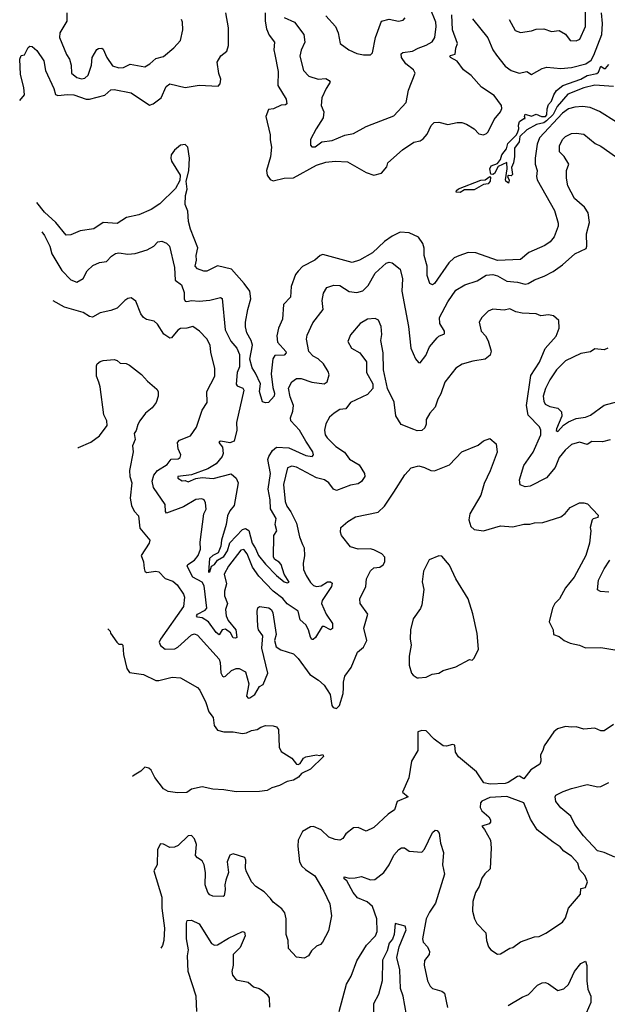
# Model space of a CAD drawing. Extents: x 2199565 to 2323334, y 894172 to 1018966.
# Tile 147 of 256: x 2207494 to 2211296, y 958353 to 964720. Entities that reach past the tile are written whole.
import ezdxf

# ---------------------------------------------------------------- set-up
doc = ezdxf.new("R2010")
doc.units = 0

msp = doc.modelspace()

# ---------------------------------------------------------------- linework, layer by layer
at = {"layer": '0CON10XD'}
for points in [[(2209205, 964733.1), (2209273.3, 964703.3), (2209332.1, 964625), (2209338.5, 964575), (2209316.1, 964523.9), (2209307.5, 964485), (2209331.2, 964391.2), (2209364.7, 964354.7), (2209425, 964335.5), (2209475, 964339.6), (2209497.4, 964327.4), (2209503.8, 964315), (2209477.3, 964275), (2209449.1, 964215), (2209445.6, 964165), (2209461.9, 964125), (2209458.6, 964085), (2209412.5, 964015), (2209376.2, 963945), (2209375, 963907.5), (2209385, 963898.8), (2209405, 963898), (2209450, 963930), (2209515, 963937.8), (2209597.8, 963972.2), (2209655, 963984.4), (2209735, 964030), (2209775, 964044.3), (2209915, 964098.1), (2209995.4, 964184.6), (2210010.8, 964265), (2210052.2, 964375), (2210041.9, 964395), (2209992.5, 964435), (2209964.3, 964475), (2209961.3, 964498.7), (2209972.7, 964507.3), (2210035, 964515.4), (2210073.1, 964536.9), (2210124, 964555), (2210162.8, 964577.2), (2210179.5, 964605), (2210188.7, 964675), (2210186.2, 964705), (2210149.6, 964795)], [(2210661.1, 964721.1), (2210700.7, 964650.7), (2210735, 964637.5), (2210805, 964648.1), (2210835, 964658.1), (2210885, 964661.9), (2210935, 964643.1), (2210985, 964650), (2211025.4, 964625.4), (2211055.7, 964585.7), (2211095, 964582.9), (2211119.2, 964595), (2211155.4, 964675), (2211155.2, 964804.8)], [(2207495.6, 964196.4), (2207526.6, 964233.4), (2207521.2, 964281.2), (2207500, 964365), (2207494.4, 964465.6), (2207505, 964487.5), (2207525, 964492.5), (2207549.3, 964540.7), (2207560.7, 964549.3), (2207575, 964546), (2207605, 964520), (2207649.7, 964455), (2207661, 964391), (2207715.4, 964275), (2207725.4, 964235.4), (2207740.6, 964230.6), (2207803.1, 964236.9), (2207845, 964234.3), (2207925, 964205.8), (2207945, 964205.2), (2208045, 964232.5), (2208085, 964265.4), (2208105, 964269.6), (2208215, 964246), (2208335, 964168.2), (2208357.5, 964175), (2208410, 964215), (2208443, 964287), (2208465, 964304.4), (2208565, 964281.8), (2208655, 964296.5), (2208779.5, 964290.5), (2208790.6, 964305), (2208796.7, 964335), (2208782.3, 964372.3), (2208772.5, 964445), (2208795, 964485.8), (2208835, 964516.7), (2208846.1, 964553.9), (2208846.3, 964666.3), (2208828.9, 964765)], [(2207798.5, 964765), (2207798.9, 964711.1), (2207753.1, 964635), (2207751.9, 964605), (2207796.9, 964495), (2207817.1, 964465), (2207826.9, 964425), (2207828.6, 964375), (2207865, 964347.1), (2207895, 964338.6), (2207915, 964341.4), (2207938.5, 964361.5), (2207958.2, 964425), (2207963.6, 964475), (2207993.1, 964526.9), (2208005, 964534.3), (2208025, 964535.7), (2208035, 964530), (2208058.5, 964475), (2208095, 964422.5), (2208135, 964408.9), (2208165, 964410.6), (2208208.3, 964431.7), (2208305, 964416), (2208336.4, 964433.6), (2208375, 964468.6), (2208425, 964482.2), (2208492.4, 964537.6), (2208533.9, 964586.1), (2208549.4, 964655), (2208547.3, 964705), (2208540.5, 964720.5)], [(2209081.9, 964765), (2209081.5, 964711.5), (2209091.3, 964661.3), (2209109.4, 964619.4), (2209143.8, 964575), (2209138.7, 964525), (2209144, 964495), (2209167.3, 964385), (2209165.5, 964295), (2209219.2, 964205), (2209223.6, 964176.4), (2209215, 964168.8), (2209185, 964167.1), (2209136.8, 964143.2), (2209105, 964140), (2209085.8, 964095), (2209115.7, 963975), (2209114.1, 963944.1), (2209124, 963895), (2209117.8, 963832.2), (2209090.9, 963745), (2209095.6, 963715), (2209115, 963685.8), (2209135, 963678.5), (2209205, 963694.5), (2209265, 963697.1), (2209415, 963780), (2209475, 963799.3), (2209535.3, 963805.3), (2209615, 963801.3), (2209735, 963731.9), (2209785, 963715.6), (2209835, 963728), (2209868.8, 963768.8), (2209876.2, 963795), (2209971.7, 963878.3), (2210045, 963926.9), (2210085, 963936.9), (2210105, 963948.6), (2210131.1, 963978.9), (2210157.3, 964035), (2210175, 964055.7), (2210205, 964056.9), (2210265, 964041.2), (2210325, 964054.3), (2210355, 964054.4), (2210385, 964044.5), (2210435, 964014.5), (2210465, 963980.9), (2210495, 963976.2), (2210515, 963983.5), (2210525, 963994.4), (2210563.6, 964075), (2210605.8, 964125), (2210612.5, 964145), (2210610.7, 964165), (2210565, 964230.2), (2210482.6, 964282.6), (2210415, 964358.8), (2210365, 964396.4), (2210325, 964451.1), (2210281.2, 964475), (2210276.2, 964485), (2210280.9, 964489.1), (2210311.9, 964498.1), (2210315.3, 964535), (2210326.5, 964565), (2210294.5, 964654.5), (2210290.6, 964750.6)], [(2209474.6, 964744.6), (2209537.1, 964675), (2209554.3, 964635), (2209568, 964565), (2209624.5, 964524.5), (2209675, 964501.4), (2209718.3, 964491.7), (2209765, 964493.8), (2209777.5, 964505), (2209796.5, 964605), (2209835, 964710), (2209885, 964723.8), (2209945, 964711.1), (2209975, 964717.1), (2209988, 964732)], [(2210424.2, 964725), (2210522.7, 964602.7), (2210555.5, 964525), (2210579.9, 964489.9), (2210635, 964419.1), (2210675, 964392.1), (2210725, 964374.4), (2210775, 964385.6), (2210805, 964366), (2210875, 964404.6), (2210905, 964413.9), (2210995, 964404.1), (2211065, 964411.4), (2211157.1, 964435), (2211191, 964459), (2211209.8, 964490.2), (2211260.4, 964625), (2211264.4, 964695), (2211258.7, 964765)], [(2211335, 964288), (2211215, 964296.7), (2211145, 964279.6), (2211040.8, 964239.2), (2210970.6, 964159.4), (2210945, 964105.9), (2210901.6, 964065), (2210885, 964053.5), (2210837.8, 964042.2), (2210775, 964008.7), (2210730, 963965), (2210725, 963929.2), (2210695, 963890), (2210696, 963835), (2210689.2, 963795), (2210676.2, 963765), (2210681.7, 963718.3), (2210675, 963710), (2210658.3, 963711.7), (2210650, 963705), (2210661.7, 963681.7), (2210657.5, 963662.5), (2210640, 963675), (2210637.5, 963685), (2210647.5, 963755), (2210645, 963796.7), (2210590.2, 963769.8), (2210565.7, 963725), (2210555, 963718.6), (2210542.1, 963722.1), (2210535.4, 963755), (2210545.3, 963774.7), (2210585, 963790.8), (2210604.2, 963815), (2210613.3, 963846.7), (2210643.3, 963885), (2210651.7, 963918.3), (2210708, 963975), (2210716.2, 963993.8), (2210724.3, 964015), (2210721.2, 964038.8), (2210728.3, 964061.7), (2210755, 964080), (2210765, 964080), (2210760, 964095), (2210765, 964110), (2210805, 964095.8), (2210835, 964109.4), (2210870, 964095), (2210896, 964095), (2210904, 964105), (2210906.2, 964143.8), (2210915, 964172.5), (2210935, 964192.5), (2210950.5, 964235), (2210968, 964262), (2211008, 964295), (2211125, 964336.2), (2211165, 964359), (2211228.4, 964371.6), (2211239.8, 964380.2), (2211255, 964418.6), (2211275, 964403.8), (2211285, 964403.3), (2211305, 964430)], [(2211355, 964056.9), (2211245.8, 964125.8), (2211185, 964151.3), (2211135, 964159.4), (2211085, 964154.7), (2211045, 964142.6), (2211005, 964114.7), (2210858.2, 963955), (2210841.3, 963915), (2210828.2, 963825), (2210828.7, 963785), (2210842.3, 963745), (2210837.3, 963705), (2210841.5, 963685), (2210954.6, 963485), (2210978.9, 963405), (2210977.5, 963385), (2210951.4, 963315), (2210926.2, 963283.8), (2210891.3, 963258.7), (2210788.6, 963215), (2210735, 963169.5), (2210585, 963163.1), (2210445, 963212.9), (2210395, 963213.5), (2210335, 963192.9), (2210305, 963178.9), (2210271.3, 963148.7), (2210178.5, 963015), (2210165, 963004.4), (2210147.1, 963015), (2210131.5, 963065), (2210130.4, 963125), (2210111.1, 963195), (2210111.7, 963241.7), (2210103.3, 963273.3), (2210074, 963314), (2210015, 963342.5), (2209955, 963345.3), (2209905, 963321.1), (2209855, 963285.3), (2209777.4, 963212.6), (2209692.5, 963165), (2209645, 963149.6), (2209455, 963202), (2209437.8, 963195), (2209404.4, 963165), (2209325, 963123.5), (2209295, 963094.4), (2209278.8, 963071.2), (2209250.6, 962995), (2209245.6, 962925), (2209202.1, 962877.9), (2209195.7, 962784.3), (2209169.3, 962725), (2209157.5, 962675), (2209163.1, 962635), (2209215.3, 962575.3), (2209217.8, 962565), (2209205, 962551.5), (2209145, 962547.8), (2209132.3, 962527.7), (2209120.7, 962430.7), (2209132.2, 962342.2), (2209143.8, 962305), (2209140, 962285), (2209103.8, 962245), (2209085, 962241.8), (2209065, 962248.8), (2209046.4, 962315), (2209053.1, 962365), (2209019.2, 962435)], [(2207637, 963347.1), (2207655.4, 963325), (2207690, 963255), (2207702.9, 963205), (2207768.1, 963098.1), (2207825, 963038.2), (2207865, 963021.9), (2207905, 963046), (2207930, 963095), (2207968.6, 963131.4), (2208010.2, 963149.8), (2208055, 963156.9), (2208088.5, 963191.5), (2208115, 963208.2), (2208135, 963212.9), (2208195, 963203.6), (2208242, 963208), (2208319.1, 963230.9), (2208361.2, 963255), (2208387.3, 963282.7), (2208415, 963288.8), (2208445, 963273.8), (2208464, 963255), (2208495, 963117.5), (2208500.8, 963035), (2208540.8, 963005), (2208557.8, 962955), (2208557.5, 962915), (2208565, 962900.6), (2208575, 962897.5), (2208605, 962903.8), (2208655, 962899.2), (2208724.6, 962905.4), (2208793.3, 962923.3), (2208805, 962917.5), (2208824.7, 962715), (2208860.9, 962640.9), (2208900, 962595), (2208915.4, 962555), (2208917.5, 962475), (2208901.4, 962438.6), (2208894, 962364), (2208902.4, 962352.4), (2208938.1, 962338.1), (2208944.7, 962324.7), (2208897.9, 962115), (2208898.2, 962065), (2208881.1, 961995), (2208855, 961982.9), (2208795, 961995.4), (2208787.7, 961992.3), (2208782.9, 961985), (2208806.6, 961956.6), (2208810.8, 961915), (2208804.1, 961895.9), (2208765, 961846.7), (2208711.5, 961815), (2208606.5, 961776.5), (2208517.5, 961765), (2208517.5, 961755), (2208545, 961737.5), (2208565, 961740), (2208585, 961731.2), (2208635, 961752.7), (2208675, 961759), (2208746, 961754), (2208862.8, 961782.8), (2208895, 961755.8), (2208907.8, 961725), (2208882.3, 961577.7), (2208855, 961542.9), (2208839.2, 961510.8), (2208830, 961455), (2208799, 961355), (2208795.2, 961315), (2208777.4, 961272.6), (2208744.3, 961255), (2208722.9, 961235), (2208715, 961146.2), (2208725, 961148.8), (2208735.8, 961185), (2208755, 961196.6), (2208775.2, 961224.8), (2208815, 961248.9), (2208837.9, 961285), (2208854, 961336), (2208935, 961423.2), (2208955, 961430.6), (2208977.6, 961417.6), (2208998.9, 961335), (2209020.7, 961300.7), (2209038.7, 961255), (2209085, 961198.3), (2209155, 961125.3), (2209205, 961085.5), (2209225, 961077.5), (2209237.9, 961082.1), (2209206.2, 961135), (2209185, 961197.1), (2209172.9, 961212.9), (2209145, 961228.9), (2209136.9, 961245), (2209138.9, 961385), (2209157.1, 961415), (2209147.8, 961455), (2209153.6, 961495), (2209117.1, 961557.1), (2209115.6, 961615), (2209102.8, 961685), (2209117, 961785), (2209100.2, 961875), (2209105.3, 961895), (2209130.3, 961935), (2209155, 961955.3), (2209235, 961951.6), (2209345, 961901.3), (2209386.7, 961895), (2209394.2, 961905), (2209390.9, 961925), (2209345.2, 961995.2), (2209305.6, 962065.6), (2209248.9, 962125), (2209247.1, 962145), (2209262.1, 962187.9), (2209266.1, 962225), (2209245, 962282), (2209232.8, 962337.2), (2209255, 962378.8), (2209285, 962399.4), (2209315, 962400), (2209385, 962375.5), (2209464.2, 962365.8), (2209483, 962377), (2209495.7, 962424.3), (2209491.1, 962445), (2209458.9, 962495), (2209425, 962526.5), (2209392.2, 962545), (2209365.4, 962575), (2209349.5, 962655), (2209355, 962680), (2209390.7, 962759.3), (2209458.5, 962845), (2209450.6, 962905), (2209459.1, 962950.9), (2209482.1, 962987.9), (2209526.6, 963003.4), (2209565, 963000.5), (2209625, 962961.5), (2209675, 962956.7), (2209715, 962966.9), (2209749.2, 963000.8), (2209795, 963080.6), (2209865, 963144.5), (2209885, 963150.9), (2209905, 963146.7), (2209955, 963106.2), (2209970.9, 963045), (2209966, 962965), (2210010.6, 962735), (2210024.6, 962595), (2210055, 962526.7), (2210075, 962503.3), (2210085, 962501.2), (2210121.9, 962548.1), (2210146, 962604), (2210195, 962662.9), (2210206.2, 962673.8), (2210242.1, 962687.9), (2210241.8, 962705), (2210213.5, 962755), (2210210.8, 962795), (2210264.4, 962895), (2210315, 962970.8), (2210373.8, 963006.2), (2210455, 963031.5), (2210512.7, 963067.3), (2210555, 963072.5), (2210585, 963062.7), (2210645, 963029.6), (2210715, 963023.2), (2210765, 963010.6), (2210785, 963013.2), (2210825, 963038.2), (2210888.2, 963061.8), (2210945, 963091.5), (2211006.2, 963133.8), (2211085, 963206.7), (2211160.2, 963239.8), (2211164.5, 963255), (2211161.1, 963335), (2211180.7, 963409.3), (2211171.1, 963471.1), (2211147.3, 963507.3), (2211083.4, 963563.4), (2211040.5, 963645), (2211032.2, 963695), (2211032.5, 963745), (2211048, 963785), (2211016.3, 963836.3), (2210987.5, 963865), (2210985.7, 963905), (2211005.5, 963944.5), (2211025, 963964.2), (2211065, 963984.2), (2211095, 963987.1), (2211145, 963979.2), (2211218.4, 963918.4), (2211255, 963902.5), (2211349.2, 963835)], [(2209019.2, 962435), (2208998.3, 962468.3), (2208984.2, 962524.2), (2209001, 962615), (2208991.7, 962645), (2208964.3, 962695), (2208956, 962734), (2208955.3, 962765), (2208969.4, 962845), (2208990, 962915), (2208984.1, 962965), (2208947.5, 963015), (2208865, 963106.5), (2208775, 963128.2), (2208705.5, 963094.5), (2208685.6, 963094.4), (2208645, 963108.2), (2208630.4, 963125), (2208638.2, 963165), (2208636.2, 963195), (2208647.5, 963245), (2208598.4, 963365), (2208587.6, 963415), (2208582.5, 963482.5), (2208564.7, 963525), (2208566.8, 963583.2), (2208577.3, 963625), (2208571.4, 963675), (2208588.4, 963741.6), (2208594, 963825), (2208581.4, 963895), (2208565, 963912), (2208535, 963908.1), (2208495, 963876.7), (2208475.4, 963845), (2208471.2, 963825), (2208475.5, 963805), (2208533.1, 963715), (2208530.9, 963679.1), (2208502.4, 963627.6), (2208400.5, 963529.5), (2208345, 963491.9), (2208265, 963457.9), (2208185, 963441.8), (2208125, 963402.2), (2208035, 963407.7), (2207975, 963368.2), (2207885, 963354.6), (2207825, 963329.2), (2207795, 963326.7), (2207727.7, 963407.7), (2207654.1, 963475), (2207605.2, 963537.9)], [(2210345, 963602.9), (2210318.8, 963605), (2210320, 963615), (2210334.1, 963625.9), (2210477.1, 963682.9), (2210505.4, 963684.6), (2210535, 963706.2), (2210540.8, 963700.8), (2210538.9, 963675), (2210525, 963658.6), (2210495, 963653.8), (2210435, 963619.1), (2210371.1, 963618.9), (2210345, 963602.9)], [(2210893.8, 962593.8), (2210965, 962673.8), (2210984.2, 962725), (2210983.3, 962775), (2210947.5, 962805), (2210915, 962811.5), (2210865, 962804), (2210835, 962817.5), (2210745, 962822), (2210705, 962830.8), (2210665, 962850), (2210628, 962842), (2210555, 962847.5), (2210525, 962836), (2210484, 962795), (2210468, 962765), (2210480, 962705), (2210508, 962675), (2210525, 962642.5), (2210543.6, 962576.4), (2210538.8, 962551.2), (2210505, 962524.3), (2210425, 962511.5), (2210357.4, 962492.6), (2210315, 962465.8), (2210243.9, 962376.1), (2210219.8, 962300.2), (2210198.9, 962265), (2210181.9, 962215), (2210147.1, 962175), (2210124.4, 962135), (2210124.2, 962105), (2210115, 962080), (2210095, 962062.5), (2210065, 962060.8), (2210045, 962069.2), (2209962.4, 962102.4), (2209928.6, 962158.6), (2209916.1, 962246.1), (2209872.9, 962335), (2209848.6, 962455), (2209846.7, 962565), (2209830.6, 962645), (2209837.1, 962685), (2209832.2, 962735), (2209816.3, 962776.3), (2209795, 962787.1), (2209745, 962784.4), (2209697.5, 962755), (2209635, 962682), (2209618, 962638), (2209640, 962595), (2209695.8, 962565), (2209737.9, 962507.9), (2209738.3, 962438.3), (2209780, 962365), (2209778.1, 962335), (2209743.9, 962296.1), (2209635, 962244.5), (2209605, 962203.3), (2209565, 962198.1), (2209528.8, 962175), (2209499.7, 962150.3), (2209474.6, 962105.4), (2209465.5, 962065), (2209471.2, 962035), (2209482.7, 962015), (2209539.5, 961959.5), (2209595, 961923.6), (2209629, 961879), (2209691.3, 961841.3), (2209725.6, 961785), (2209726.9, 961765), (2209705, 961734.3), (2209685, 961719.5), (2209635, 961710), (2209545, 961674.6), (2209525, 961684.4), (2209494.8, 961724.8), (2209465.6, 961745), (2209415, 961758.1), (2209284.5, 961825.5), (2209255, 961832.7), (2209228, 961822), (2209201.2, 961715), (2209211.3, 961605), (2209222, 961575), (2209248.1, 961538.1), (2209285.9, 961465), (2209305.4, 961375), (2209324.1, 961325.9), (2209334.3, 961305), (2209337.9, 961252.1), (2209329.1, 961205), (2209330.8, 961165), (2209346.9, 961125), (2209375, 961081.4), (2209395, 961060.9), (2209415, 961053.9), (2209445, 961057.9), (2209485, 961084.7), (2209505.3, 961085.3), (2209516.4, 961075), (2209510.9, 961055), (2209452.2, 960965), (2209446.2, 960945), (2209477.7, 960875), (2209517.7, 960815), (2209518.1, 960781.9), (2209505, 960773.5), (2209465, 960795.4), (2209452, 960795), (2209407.1, 960725), (2209392.3, 960712.3), (2209385, 960711.2), (2209376.6, 960726.6), (2209362.2, 960775), (2209345, 960807.1), (2209308.8, 960838.8), (2209295.4, 960895.4), (2209225, 960943.4), (2209197.5, 960977.5), (2209134.7, 961025), (2209041.9, 961121.9), (2208999.8, 961179.8), (2208966.7, 961266.7), (2208945, 961293.3), (2208925, 961288.5), (2208844.6, 961185), (2208816.8, 961135), (2208831.5, 961071.5), (2208820, 961025), (2208819.4, 960995), (2208839.7, 960945), (2208826, 960905), (2208829.5, 960865), (2208842.4, 960835), (2208893.4, 960775), (2208898.5, 960725), (2208890.6, 960719.4), (2208875, 960723.1), (2208857.5, 960755), (2208825, 960778.2), (2208805.3, 960774.7), (2208785, 960742.5), (2208765, 960756.4), (2208716.7, 960825), (2208675, 960851), (2208645, 960855.6), (2208637.5, 960865), (2208645, 960875.3), (2208695, 960901.9), (2208705.2, 960915), (2208688.6, 961058.6), (2208675, 961083.6), (2208615, 961115.8), (2208578.1, 961185), (2208582.4, 961197.6), (2208625.3, 961224.7), (2208648.8, 961255), (2208663.9, 961295), (2208661.6, 961341.6), (2208685.4, 961525), (2208700.4, 961555), (2208696.7, 961595), (2208687.5, 961615), (2208672.1, 961622.1), (2208635, 961616.4), (2208555, 961568.8), (2208445, 961529.1), (2208438.5, 961538.5), (2208436.5, 961585), (2208359.4, 961695), (2208351.9, 961735), (2208361.5, 961775), (2208386.4, 961803.6), (2208447.5, 961842.5), (2208475, 961877.3), (2208520.3, 961879.7), (2208532.1, 961887.9), (2208536, 961905), (2208520, 961945), (2208515.6, 961985), (2208529.2, 962000.8), (2208600.2, 962029.8), (2208637.8, 962085), (2208674.3, 962195), (2208706.9, 962245), (2208704.6, 962315), (2208757.1, 962415), (2208757.9, 962465), (2208730.8, 962570.8), (2208725.8, 962615.8), (2208705, 962657.1), (2208657.5, 962705), (2208615, 962735.4), (2208575, 962724.4), (2208535, 962722.9), (2208517.4, 962712.6), (2208476.7, 962663.3), (2208465, 962661.1), (2208426.1, 962686.1), (2208385, 962751.2), (2208365, 962770), (2208315, 962782), (2208294.5, 962794.5), (2208277.4, 962817.4), (2208245, 962900), (2208215, 962922), (2208195, 962918), (2208175, 962904), (2208125.5, 962854.5), (2208085, 962839.4), (2208015, 962824.5), (2207965, 962795.3), (2207945, 962800), (2207905, 962825.4), (2207785, 962860.5), (2207711, 962902.4)], [(2211315, 962004), (2211265, 961990.6), (2211195, 961992.1), (2211165, 961973.3), (2211115, 961988.2), (2211065, 961972.5), (2211023.6, 961936.4), (2210985, 961889.1), (2210958.8, 961825), (2210902.3, 961757.7), (2210797.6, 961702.4), (2210765, 961698.8), (2210731.2, 961711.2), (2210727.8, 961745), (2210755, 961837.1), (2210817.1, 961922.9), (2210866.1, 962035), (2210866.1, 962066.1), (2210858.1, 962088.1), (2210783.1, 962163.1), (2210773.3, 962225), (2210801.8, 962418.2), (2210856.5, 962505), (2210893.8, 962593.8)], [(2211300, 962595), (2211275, 962585.6), (2211215, 962592.5), (2211187.5, 962572.5), (2211125, 962561.2), (2211026.5, 962513.5), (2210968.2, 962455), (2210925, 962390.6), (2210895.5, 962335), (2210881.9, 962285), (2210885, 962252.5), (2210894.6, 962234.6), (2210925, 962219.5), (2210976.7, 962206.7), (2210999.5, 962185), (2211000.9, 962155), (2210966.3, 962075), (2210965, 962064.2), (2210975, 962056.2), (2211012.6, 962097.4), (2211045, 962118.7), (2211095, 962140.9), (2211155, 962150.4), (2211187.7, 962162.3), (2211275, 962226.6), (2211365, 962250.8)], [(2207869.6, 961949.7), (2207875, 961953.8), (2207955, 961988.8), (2208010.5, 962029.5), (2208061.2, 962095), (2208058.6, 962125), (2208039.2, 962165), (2208015.6, 962345), (2208005.7, 962375.7), (2207991.2, 962415), (2207991.7, 962481.7), (2207996.7, 962495), (2208015, 962510), (2208033.9, 962516.1), (2208105, 962522.5), (2208125.6, 962515.6), (2208145, 962498), (2208184.1, 962495.9), (2208205.5, 962485.5), (2208283.3, 962425), (2208321.7, 962381.7), (2208381.2, 962331.2), (2208390, 962315), (2208391.2, 962285), (2208378, 962245), (2208350.8, 962209.2), (2208308, 962175), (2208272, 962125), (2208257.9, 962102.1), (2208247.5, 962062.5), (2208234, 962045), (2208240.8, 962005), (2208224.2, 961965), (2208228.1, 961925), (2208205.4, 961805), (2208207.1, 961765), (2208219.3, 961725), (2208209.2, 961625), (2208218.7, 961578.7), (2208235, 961541.2), (2208262.1, 961512.1), (2208272.1, 961432.1), (2208336.2, 961355), (2208332, 961335), (2208280.8, 961255), (2208294.6, 961214.6), (2208300.5, 961170.5), (2208303.8, 961153.8), (2208315, 961144.4), (2208375, 961153.1), (2208395, 961149.4), (2208435, 961106.9), (2208485, 961088.5), (2208512.5, 961065), (2208554.1, 961004.1), (2208560.8, 960985), (2208553.3, 960925), (2208405, 960714.2), (2208396.5, 960695), (2208405, 960673.1), (2208435, 960649.5), (2208497.9, 960652.1), (2208518, 960662), (2208605, 960741.1), (2208625, 960747.5), (2208645, 960739.6), (2208785.3, 960585), (2208792.3, 960562.3), (2208796.2, 960496.2), (2208805.6, 960475.6), (2208815, 960471.4), (2208825, 960475.5), (2208865, 960511.8), (2208895, 960524.4), (2208915, 960524.4), (2208955, 960502.9), (2208977.6, 960425), (2208962.2, 960345), (2208973.2, 960333.2), (2208982.5, 960335), (2209015, 960356.5), (2209045, 960407.5), (2209068.5, 960421.5), (2209099.2, 960495), (2209061.9, 960655), (2209067.5, 960735), (2209039.2, 960775), (2209034.2, 960795), (2209030.8, 960895), (2209034.2, 960915.8), (2209045, 960925.8), (2209106.3, 960916.3), (2209123.4, 960903.4), (2209132.9, 960885), (2209154, 960745), (2209143.8, 960705), (2209154, 960665), (2209184.6, 960644.6), (2209265, 960619.4), (2209295, 960589.4), (2209372.2, 960485), (2209428.5, 960448.5), (2209465, 960416.4), (2209502.2, 960355), (2209513.1, 960285), (2209522.5, 960272.5), (2209545, 960265.8), (2209562.9, 960285), (2209588.1, 960361.9), (2209588.9, 960398.9), (2209588.5, 960435), (2209598.2, 960475), (2209639.2, 960530.8), (2209679.1, 960630.9), (2209717.8, 960662.2), (2209740.6, 960705), (2209720, 960785), (2209746.2, 960875), (2209696.2, 960945), (2209694.2, 960975), (2209732.9, 961055), (2209738.6, 961105), (2209765, 961156.2), (2209785, 961176.2), (2209825, 961180), (2209845.7, 961194.3), (2209856.2, 961215), (2209856.1, 961243.9), (2209838, 961265), (2209785, 961292.5), (2209762.4, 961297.6), (2209685, 961295.7), (2209635, 961312), (2209576.2, 961385), (2209568.8, 961405), (2209571.2, 961435), (2209616.7, 961475), (2209667.5, 961505), (2209814.3, 961535.7), (2209854.4, 961575), (2209915.5, 961664.5), (2209985, 961776.7), (2210027.3, 961822.7), (2210076.1, 961833.9), (2210112.5, 961825), (2210153.8, 961803.8), (2210177.5, 961802.5), (2210275, 961841.9), (2210355, 961926.2), (2210460.7, 961969.3), (2210493.9, 961996.1), (2210535, 962012.5), (2210577.7, 961977.7), (2210583, 961923), (2210537.7, 961802.3), (2210498.6, 961721.4), (2210477.1, 961645), (2210407.5, 961525), (2210400.9, 961485), (2210413, 961443), (2210433.9, 961423.9), (2210495, 961414), (2210605, 961447.8), (2210685, 961441.2), (2210755, 961458.6), (2210795, 961456.7), (2210825, 961466.2), (2210879.3, 961469.3), (2210995, 961505.8), (2211024.2, 961525.8), (2211055, 961566.2), (2211115, 961596), (2211145, 961596), (2211168.3, 961588.3), (2211237.5, 961515), (2211235, 961500), (2211205, 961492.5), (2211197.5, 961485), (2211184, 961435), (2211188.8, 961415), (2211181.4, 961335), (2211157.8, 961255), (2211082.5, 961115), (2211025, 961046.7), (2210987.1, 960975), (2210956.5, 960943.5), (2210942, 960915), (2210920, 960825), (2210945.5, 960775), (2210948, 960745), (2210985, 960731.9), (2211015.9, 960705.9), (2211055, 960688), (2211115, 960674.3), (2211155, 960658), (2211255, 960659.2), (2211345, 960646)], [(2210066.1, 960463.9), (2210075, 960464), (2210125, 960468.8), (2210162.7, 960487.3), (2210205, 960494), (2210235, 960511.2), (2210315.8, 960534.2), (2210405, 960582.5), (2210421.7, 960578.3), (2210435, 960590), (2210461.7, 960648.3), (2210455, 960750), (2210427, 960877), (2210396, 960975), (2210315, 961103.3), (2210275, 961193.3), (2210225, 961250), (2210205, 961253.3), (2210144.1, 961225.9), (2210107, 961153), (2210098.6, 961085), (2210110, 961035), (2210095.8, 960935), (2210087.6, 960912.4), (2210040, 960845), (2210023.3, 960775), (2210020, 960715), (2210026.2, 960675), (2210013.9, 960603.9), (2210013.3, 960545), (2210030, 960495), (2210040.5, 960480.5), (2210066.1, 960463.9)], [(2211305, 961017.1), (2211251.7, 961021.7), (2211233.1, 961033.1), (2211240, 961095), (2211275, 961168.9), (2211313.3, 961225)], [(2208064.3, 960779.9), (2208080, 960765), (2208081.7, 960751.7), (2208123.6, 960693.6), (2208135, 960682.5), (2208155, 960682.5), (2208162.5, 960675), (2208166.2, 960615), (2208187.1, 960525), (2208205, 960498.6), (2208295, 960484.4), (2208375, 960446.5), (2208395, 960446.5), (2208481.7, 960468.3), (2208534.2, 960464.2), (2208645, 960400.8), (2208659.4, 960385), (2208697.8, 960305), (2208717.5, 960245), (2208746.9, 960206.9), (2208752, 960155), (2208775, 960126.2), (2208815, 960115.7), (2208875.9, 960114.1), (2208935.7, 960104.3), (2208962.7, 960107.3), (2208995, 960122.5), (2209030.5, 960129.5), (2209054.3, 960145.7), (2209085, 960156.2), (2209135, 960153.3), (2209156.1, 960146.1), (2209169.3, 960129.3), (2209172.5, 960015), (2209186.4, 959986.4), (2209255, 959943.8), (2209285, 959905.5), (2209295, 959902.5), (2209309.9, 959910.1), (2209330, 959945), (2209345, 959954), (2209415, 959966.7), (2209435, 959962.5), (2209455, 959967.5), (2209460, 959955), (2209375, 959873.3), (2209316.7, 959845), (2209297.5, 959822.5), (2209265, 959801.2), (2209225, 959793.8), (2209175, 959766.7), (2209125, 959753.3), (2209095, 959734.2), (2209045, 959728), (2208895, 959725.8), (2208815, 959740), (2208744.2, 959744.2), (2208675, 959758.8), (2208605.9, 959744.1), (2208575, 959723.3), (2208515, 959720), (2208455, 959729.4), (2208423.8, 959745), (2208369.5, 959819.5), (2208345, 959867.5), (2208330.7, 959880.7), (2208305, 959886), (2208279.1, 959860.9), (2208234.7, 959835.3), (2208223.2, 959825)], [(2211335, 960162), (2211275, 960121.2), (2211255, 960122), (2211215, 960139.2), (2211145, 960131.9), (2211095, 960146.7), (2211065, 960144), (2211025, 960150), (2210973.3, 960135), (2210950, 960115), (2210886.7, 960023.3), (2210879.4, 959995), (2210862.7, 959965), (2210866.7, 959925), (2210860, 959905), (2210800.8, 959869.2), (2210755, 959811.4), (2210727.2, 959827.2), (2210715, 959826.4), (2210655, 959786.6), (2210635, 959780.6), (2210537.1, 959777.1), (2210496.7, 959785), (2210448.8, 959855), (2210333.9, 959953.9), (2210314.2, 959984.2), (2210308.6, 960028.6), (2210295, 960032.5), (2210255, 960022.5), (2210235, 960024.3), (2210176.4, 960066.4), (2210125, 960120.8), (2210095, 960124), (2210071.2, 960115), (2210069.6, 959995), (2210028.2, 959925), (2210012.5, 959817.5), (2209971.2, 959725), (2210007.5, 959695), (2209935.8, 959664.2), (2209920.2, 959609.8), (2209877.3, 959582.7), (2209785, 959495.8), (2209735, 959472), (2209685, 959496), (2209655, 959494), (2209604.2, 959455), (2209585, 959423.8), (2209565, 959414), (2209535, 959417.5), (2209495, 959434.4), (2209445, 959480), (2209395, 959502.5), (2209375, 959501.1), (2209325, 959470), (2209296.9, 959415), (2209294.6, 959375), (2209305.4, 959275), (2209320.5, 959245), (2209343.3, 959225), (2209404.1, 959184.1), (2209463.1, 959085), (2209501.3, 959001.3), (2209510.8, 958925), (2209492.4, 958827.6), (2209454.2, 958755), (2209441.3, 958738.7), (2209415, 958727.5), (2209381.5, 958698.5), (2209363.3, 958665), (2209335, 958650), (2209285, 958657.5), (2209234.3, 958714.3), (2209231.4, 958765), (2209217.5, 958805), (2209219.4, 958905), (2209210, 958945), (2209189.3, 958969.3), (2209135, 959012.5), (2209117.8, 959037.8), (2209075, 959079.4), (2209023.1, 959115), (2208995, 959144.3), (2208958.8, 959215), (2208954.5, 959235), (2208958.1, 959285), (2208951.2, 959301.2), (2208875, 959326), (2208855, 959316.2), (2208835.8, 959275), (2208844.4, 959205.6), (2208828.5, 959155), (2208821.5, 959125), (2208824, 959095), (2208816.7, 959055), (2208810.7, 959049.3), (2208745, 959052.9), (2208725, 959060.8), (2208710.8, 959075), (2208694.5, 959125), (2208695.6, 959205), (2208688.6, 959255), (2208675, 959280), (2208645, 959299.2), (2208632.2, 959315), (2208639.1, 959385), (2208625, 959423.3), (2208605, 959443.8), (2208585, 959442), (2208519.4, 959380.6), (2208495, 959368), (2208466.1, 959366.1), (2208425, 959388.8), (2208405, 959390), (2208385.6, 959354.4), (2208383.1, 959255), (2208361.5, 959215), (2208414.5, 959045.5), (2208413.8, 958975), (2208431.1, 958845), (2208426.7, 958765), (2208417.5, 958732.5), (2208407.8, 958716.2)], [(2211344.2, 959304.2), (2211275, 959334.1), (2211231.8, 959345), (2211142.1, 959442.1), (2211086.8, 959515), (2211060.2, 959570.2), (2210995, 959624.2), (2210963.3, 959665), (2210958.1, 959695), (2210961.9, 959705), (2211011.2, 959728.8), (2211065, 959749), (2211165, 959773.3), (2211235, 959758.5), (2211255, 959761.5), (2211305, 959786.9)], [(2210585, 958677.5), (2210605, 958680), (2210665, 958716.7), (2210685, 958720), (2210735, 958756.7), (2210825, 958789.2), (2210855, 958791.2), (2210897.7, 958812.3), (2211005.8, 958884.2), (2211025, 958912.5), (2211045.6, 958974.4), (2211123.3, 959065), (2211125, 959102.5), (2211155, 959107.5), (2211168, 959145), (2211150, 959185), (2211115.8, 959225), (2211104.6, 959264.6), (2211065, 959311.2), (2211015, 959342.5), (2210991.7, 959371.7), (2210945, 959400.8), (2210841.9, 959481.9), (2210799.8, 959549.8), (2210755, 959656), (2210645, 959695.8), (2210535, 959689.6), (2210483.6, 959666.4), (2210476, 959655), (2210472.5, 959625), (2210485, 959604.3), (2210530.5, 959565), (2210540, 959545), (2210539.2, 959530.8), (2210530.6, 959519.4), (2210483.3, 959505), (2210502.5, 959482.5), (2210539.2, 959415), (2210544.3, 959365), (2210538.3, 959228.3), (2210504.1, 959195.9), (2210485, 959167.5), (2210466.2, 959115), (2210442.5, 959075), (2210426.4, 959016.4), (2210424.2, 958954.2), (2210436.2, 958905), (2210451.2, 958875), (2210510, 958815), (2210514, 958765), (2210526.7, 958725), (2210543.3, 958705), (2210585, 958677.5)], [(2209560.6, 958305), (2209608, 958482), (2209638.1, 958535), (2209675, 958633.8), (2209739.1, 958735), (2209797.3, 958795), (2209807.4, 958822.6), (2209805.3, 958905), (2209776.8, 958985), (2209741.9, 959015), (2209680.7, 959040.8), (2209652.1, 959075), (2209610.7, 959150.7), (2209594, 959165), (2209594, 959176), (2209625, 959168.8), (2209665, 959170), (2209705, 959180), (2209765, 959156.5), (2209790.9, 959159.1), (2209850.4, 959205), (2209883.9, 959255), (2209915, 959318), (2209947, 959353), (2209965, 959363.8), (2209983.6, 959363.6), (2210015, 959344), (2210095, 959335.8), (2210114.2, 959355), (2210165, 959463.3), (2210182.3, 959477.7), (2210196.1, 959476.1), (2210208.5, 959458.5), (2210217.3, 959395), (2210235.6, 959335), (2210230.7, 959255), (2210241.8, 959195), (2210184.2, 959005.8), (2210145, 958948.6), (2210123.9, 958905), (2210099.6, 958775), (2210103.6, 958753.6), (2210133.4, 958723.4), (2210145.7, 958695), (2210142.5, 958675), (2210114, 958635), (2210110.8, 958605), (2210132.9, 958505), (2210149.1, 958469.1), (2210164.4, 958454.4), (2210225, 958437.5), (2210242.5, 958425), (2210262.1, 958332.1)], [(2208639.7, 958305), (2208635.8, 958405), (2208583.5, 958565), (2208579.8, 958665), (2208587.2, 958705), (2208573.6, 958775), (2208572.9, 958877.1), (2208577.5, 958895), (2208605, 958895.8), (2208655, 958872.2), (2208735, 958745.7), (2208755, 958734.3), (2208775, 958736.2), (2208845, 958779.7), (2208935, 958823.3), (2208949.8, 958819.8), (2208952.9, 958795), (2208920, 958720), (2208876, 958674), (2208875.3, 958605), (2208867.7, 958565), (2208871.1, 958541.1), (2208895, 958510.8), (2208972.5, 958495), (2209006.7, 958465), (2209044.4, 958454.4), (2209065, 958441.4), (2209095, 958415.8), (2209108.1, 958395), (2209110, 958335)], [(2209997.1, 958285), (2209974.7, 958405), (2209957.1, 958455), (2209954, 958575), (2209935.3, 958655.3), (2209950, 958725), (2209993.6, 958835), (2209988.3, 958858.3), (2209923.8, 958876.2), (2209917.2, 958805), (2209905.8, 958774.2), (2209885, 958747.5), (2209872, 958698), (2209842.6, 958637.4), (2209838.5, 958505), (2209815, 958415.8), (2209782.7, 958355), (2209781.4, 958248.6)], [(2210655.6, 958345), (2210745, 958399.6), (2210785.8, 958415), (2210845, 958475.7), (2210875, 958491.4), (2210895, 958493.1), (2210915, 958485.7), (2210975, 958442), (2211015, 958452.2), (2211045, 958480), (2211083.8, 958565), (2211125, 958615.8), (2211155, 958632.5), (2211163.2, 958603.2), (2211162.5, 958505), (2211170.9, 958450.9), (2211188.9, 958405), (2211190, 958365), (2211158.1, 958295)]]:
    msp.add_lwpolyline(points, dxfattribs=at)

doc.saveas('drawing.dxf')
